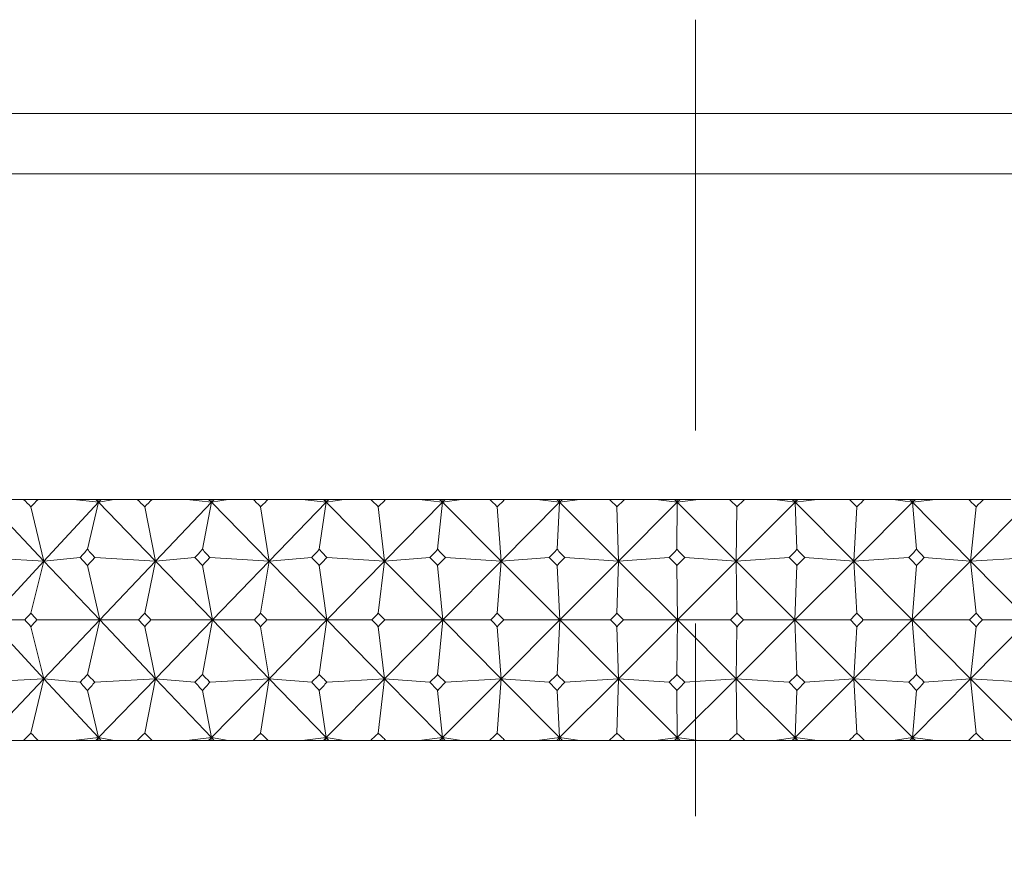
# Model space of a CAD drawing. Header units: inches. Extents: x 1.5 to 14.4, y 0.3 to 10.5.
# Tile 26 of 43: x 8.206 to 8.716, y 6.82 to 7.251. Entities that reach past the tile are written whole.
import ezdxf

# ---------------------------------------------------------------- set-up
doc = ezdxf.new("R2010")
doc.units = ezdxf.units.IN
doc.header["$MEASUREMENT"] = 0
doc.linetypes.add('CENTERX2', pattern=[0.8, 0.5, -0.1, 0.1, -0.1])
doc.layers.add('FORMAT', color=7, linetype='Continuous')

msp = doc.modelspace()

# ---------------------------------------------------------------- linework, layer by layer
at = {"color": 7, "linetype": 'Continuous', "lineweight": 15}
for p, q in [((8.08748, 7.20188), (9.02497, 7.20188)), ((9.05623, 7.17063), (8.05623, 7.17063)), ((8.18973, 7.0004), (8.21869, 6.96986)), ((8.20815, 7.00188), (8.19703, 7.00188)), ((8.20815, 7.00188), (8.21565, 7.00188)), ((8.23401, 7.00188), (8.21565, 7.00188)), ((8.24698, 7.0004), (8.21869, 6.96986)), ((8.23401, 7.00188), (8.24698, 7.0004)), ((8.24555, 7.00188), (8.23401, 7.00188)), ((8.24698, 7.0004), (8.24122, 6.97602)), ((8.24555, 7.00188), (8.24698, 7.0004)), ((8.24666, 7.00188), (8.24555, 7.00188)), ((8.24698, 7.0004), (8.24666, 7.00188)), ((8.24834, 7.00188), (8.24666, 7.00188)), ((8.25497, 7.00188), (8.24698, 7.0004)), ((8.24834, 7.00188), (8.24698, 7.0004)), ((8.24698, 7.0004), (8.27649, 6.96986)), ((8.25497, 7.00188), (8.24834, 7.00188)), ((8.26703, 7.00188), (8.25497, 7.00188)), ((8.26703, 7.00188), (8.27469, 7.00188)), ((8.29274, 7.00188), (8.27469, 7.00188)), ((8.30544, 7.0004), (8.27649, 6.96986)), ((8.29274, 7.00188), (8.30544, 7.0004)), ((8.304, 7.00188), (8.29274, 7.00188)), ((8.30544, 7.0004), (8.30078, 6.97602)), ((8.304, 7.00188), (8.30544, 7.0004)), ((8.30519, 7.00188), (8.304, 7.00188)), ((8.30544, 7.0004), (8.30519, 7.00188)), ((8.30684, 7.00188), (8.30519, 7.00188)), ((8.31411, 7.00188), (8.30544, 7.0004)), ((8.30684, 7.00188), (8.30544, 7.0004)), ((8.30544, 7.0004), (8.33539, 6.96986)), ((8.31411, 7.00188), (8.30684, 7.00188)), ((8.32705, 7.00188), (8.31411, 7.00188)), ((8.32705, 7.00188), (8.33485, 7.00188)), ((8.35252, 7.00188), (8.33485, 7.00188)), ((8.3649, 7.0004), (8.33539, 6.96986)), ((8.35252, 7.00188), (8.3649, 7.0004)), ((8.36344, 7.00188), (8.35252, 7.00188)), ((8.3649, 7.0004), (8.36134, 6.97602)), ((8.36344, 7.00188), (8.3649, 7.0004)), ((8.3647, 7.00188), (8.36344, 7.00188)), ((8.3649, 7.0004), (8.3647, 7.00188)), ((8.36632, 7.00188), (8.3647, 7.00188)), ((8.3742, 7.00188), (8.3649, 7.0004)), ((8.36632, 7.00188), (8.3649, 7.0004)), ((8.3649, 7.0004), (8.39516, 6.96986)), ((8.3742, 7.00188), (8.36632, 7.00188)), ((8.38798, 7.00188), (8.3742, 7.00188)), ((8.38798, 7.00188), (8.39587, 7.00188)), ((8.42511, 7.0004), (8.39516, 6.96986)), ((8.4131, 7.00188), (8.39587, 7.00188)), ((8.4131, 7.00188), (8.42511, 7.0004)), ((8.42364, 7.00188), (8.4131, 7.00188)), ((8.42511, 7.0004), (8.42267, 6.97602)), ((8.42364, 7.00188), (8.42511, 7.0004)), ((8.42498, 7.00188), (8.42364, 7.00188)), ((8.42511, 7.0004), (8.42498, 7.00188)), ((8.42655, 7.00188), (8.42498, 7.00188)), ((8.43501, 7.00188), (8.42511, 7.0004)), ((8.42655, 7.00188), (8.42511, 7.0004)), ((8.42511, 7.0004), (8.45557, 6.96986)), ((8.43501, 7.00188), (8.42655, 7.00188)), ((8.44957, 7.00188), (8.43501, 7.00188)), ((8.44957, 7.00188), (8.45753, 7.00188)), ((8.48584, 7.0004), (8.45557, 6.96986)), ((8.47424, 7.00188), (8.45753, 7.00188)), ((8.47424, 7.00188), (8.48584, 7.0004)), ((8.48437, 7.00188), (8.47424, 7.00188)), ((8.48437, 7.00188), (8.48584, 7.0004)), ((8.48577, 7.00188), (8.48437, 7.00188)), ((8.48584, 7.0004), (8.48453, 6.97602)), ((8.48584, 7.0004), (8.48577, 7.00188)), ((8.4873, 7.00188), (8.48577, 7.00188)), ((8.4963, 7.00188), (8.48584, 7.0004)), ((8.4873, 7.00188), (8.48584, 7.0004)), ((8.48584, 7.0004), (8.51638, 6.96986)), ((8.4963, 7.00188), (8.4873, 7.00188)), ((8.51158, 7.00188), (8.4963, 7.00188)), ((8.51158, 7.00188), (8.51958, 7.00188)), ((8.54684, 7.0004), (8.51638, 6.96986)), ((8.53571, 7.00188), (8.51958, 7.00188)), ((8.53571, 7.00188), (8.54684, 7.0004)), ((8.54537, 7.00188), (8.53571, 7.00188)), ((8.54537, 7.00188), (8.54684, 7.0004)), ((8.54683, 7.00188), (8.54537, 7.00188)), ((8.54684, 7.0004), (8.54667, 6.97602)), ((8.54684, 7.0004), (8.54683, 7.00188)), ((8.54831, 7.00188), (8.54683, 7.00188)), ((8.55782, 7.00188), (8.54684, 7.0004)), ((8.54831, 7.00188), (8.54684, 7.0004)), ((8.54684, 7.0004), (8.57734, 6.96986)), ((8.55782, 7.00188), (8.54831, 7.00188)), ((8.57377, 7.00188), (8.55782, 7.00188)), ((8.57377, 7.00188), (8.58177, 7.00188)), ((8.60789, 7.0004), (8.57734, 6.96986)), ((8.59726, 7.00188), (8.58177, 7.00188)), ((8.59726, 7.00188), (8.60789, 7.0004)), ((8.60642, 7.00188), (8.59726, 7.00188)), ((8.60642, 7.00188), (8.60789, 7.0004)), ((8.60794, 7.00188), (8.60642, 7.00188)), ((8.61934, 7.00188), (8.60789, 7.0004)), ((8.60936, 7.00188), (8.60789, 7.0004)), ((8.60789, 7.0004), (8.60794, 7.00188)), ((8.60789, 7.0004), (8.60885, 6.97602)), ((8.60789, 7.0004), (8.63823, 6.96986)), ((8.60936, 7.00188), (8.60794, 7.00188)), ((8.61934, 7.00188), (8.60936, 7.00188)), ((8.63589, 7.00188), (8.61934, 7.00188)), ((8.63589, 7.00188), (8.64386, 7.00188)), ((8.66873, 7.0004), (8.63823, 6.96986)), ((8.65865, 7.00188), (8.64386, 7.00188)), ((8.65865, 7.00188), (8.66873, 7.0004)), ((8.66728, 7.00188), (8.65865, 7.00188)), ((8.66728, 7.00188), (8.66873, 7.0004)), ((8.66884, 7.00188), (8.66728, 7.00188)), ((8.68061, 7.00188), (8.66873, 7.0004)), ((8.6702, 7.00188), (8.66873, 7.0004)), ((8.66873, 7.0004), (8.66884, 7.00188)), ((8.66873, 7.0004), (8.67082, 6.97602)), ((8.66873, 7.0004), (8.69878, 6.96986)), ((8.6702, 7.00188), (8.66884, 7.00188)), ((8.68061, 7.00188), (8.6702, 7.00188)), ((8.69769, 7.00188), (8.68061, 7.00188)), ((8.69769, 7.00188), (8.70561, 7.00188)), ((8.72912, 7.0004), (8.69878, 6.96986)), ((8.71963, 7.00188), (8.70561, 7.00188)), ((8.21869, 6.96986), (8.2119, 6.99807)), ((8.27649, 6.96986), (8.27086, 6.99807)), ((8.33539, 6.96986), (8.33095, 6.99807)), ((8.39516, 6.96986), (8.39192, 6.99807)), ((8.45557, 6.96986), (8.45355, 6.99807)), ((8.51638, 6.96986), (8.51558, 6.99807)), ((8.57734, 6.96986), (8.57777, 6.99807)), ((8.63823, 6.96986), (8.63987, 6.99807)), ((8.69878, 6.96986), (8.70165, 6.99807)), ((8.18664, 6.97166), (8.21869, 6.96986)), ((8.21869, 6.96986), (8.19046, 6.93938)), ((8.21869, 6.96986), (8.2119, 6.94288)), ((8.23742, 6.97166), (8.21869, 6.96986)), ((8.21869, 6.96986), (8.24759, 6.93938)), ((8.24503, 6.97166), (8.27649, 6.96986)), ((8.27649, 6.96986), (8.24759, 6.93938)), ((8.27649, 6.96986), (8.27086, 6.94288)), ((8.2969, 6.97166), (8.27649, 6.96986)), ((8.27649, 6.96986), (8.30594, 6.93938)), ((8.30466, 6.97166), (8.33539, 6.96986)), ((8.33539, 6.96986), (8.30594, 6.93938)), ((8.33539, 6.96986), (8.33095, 6.94288)), ((8.3574, 6.97166), (8.33539, 6.96986)), ((8.33539, 6.96986), (8.36528, 6.93938)), ((8.36528, 6.97166), (8.39516, 6.96986)), ((8.39516, 6.96986), (8.36528, 6.93938)), ((8.39516, 6.96986), (8.39192, 6.94288)), ((8.41869, 6.97166), (8.39516, 6.96986)), ((8.39516, 6.96986), (8.42537, 6.93938)), ((8.45557, 6.96986), (8.42537, 6.93938)), ((8.42665, 6.97166), (8.45557, 6.96986)), ((8.45557, 6.96986), (8.45355, 6.94288)), ((8.48052, 6.97166), (8.45557, 6.96986)), ((8.45557, 6.96986), (8.48598, 6.93938)), ((8.51638, 6.96986), (8.48598, 6.93938)), ((8.48853, 6.97166), (8.51638, 6.96986)), ((8.51638, 6.96986), (8.51558, 6.94288)), ((8.54265, 6.97166), (8.51638, 6.96986)), ((8.51638, 6.96986), (8.54686, 6.93938)), ((8.57734, 6.96986), (8.54686, 6.93938)), ((8.55068, 6.97166), (8.57734, 6.96986)), ((8.60484, 6.97166), (8.57734, 6.96986)), ((8.57734, 6.96986), (8.57777, 6.94288)), ((8.57734, 6.96986), (8.60778, 6.93938)), ((8.63823, 6.96986), (8.60778, 6.93938)), ((8.61286, 6.97166), (8.63823, 6.96986)), ((8.66683, 6.97166), (8.63823, 6.96986)), ((8.63823, 6.96986), (8.63987, 6.94288)), ((8.63823, 6.96986), (8.6685, 6.93938)), ((8.69878, 6.96986), (8.6685, 6.93938)), ((8.67481, 6.97166), (8.69878, 6.96986)), ((8.72838, 6.97166), (8.69878, 6.96986)), ((8.69878, 6.96986), (8.70165, 6.94288)), ((8.69878, 6.96986), (8.72878, 6.93938)), ((8.24759, 6.93938), (8.24122, 6.96766)), ((8.30594, 6.93938), (8.30078, 6.96766)), ((8.36528, 6.93938), (8.36134, 6.96766)), ((8.42537, 6.93938), (8.42267, 6.96766)), ((8.48598, 6.93938), (8.48453, 6.96766)), ((8.54686, 6.93938), (8.54667, 6.96766)), ((8.60778, 6.93938), (8.60885, 6.96766)), ((8.6685, 6.93938), (8.67082, 6.96766)), ((8.19046, 6.93938), (8.20875, 6.93938)), ((8.21869, 6.90889), (8.19046, 6.93938)), ((8.24759, 6.93938), (8.21505, 6.93938)), ((8.21869, 6.90889), (8.24759, 6.93938)), ((8.24759, 6.93938), (8.24122, 6.91109)), ((8.27649, 6.90889), (8.24759, 6.93938)), ((8.24759, 6.93938), (8.26764, 6.93938)), ((8.30594, 6.93938), (8.27408, 6.93938)), ((8.27649, 6.90889), (8.30594, 6.93938)), ((8.30594, 6.93938), (8.30078, 6.91109)), ((8.33539, 6.90889), (8.30594, 6.93938)), ((8.30594, 6.93938), (8.32767, 6.93938)), ((8.36528, 6.93938), (8.33422, 6.93938)), ((8.33539, 6.90889), (8.36528, 6.93938)), ((8.36528, 6.93938), (8.36134, 6.91109)), ((8.39516, 6.90889), (8.36528, 6.93938)), ((8.36528, 6.93938), (8.38861, 6.93938)), ((8.39516, 6.90889), (8.42537, 6.93938)), ((8.42537, 6.93938), (8.39524, 6.93938)), ((8.42537, 6.93938), (8.42267, 6.91109)), ((8.45557, 6.90889), (8.42537, 6.93938)), ((8.42537, 6.93938), (8.4502, 6.93938)), ((8.45557, 6.90889), (8.48598, 6.93938)), ((8.48598, 6.93938), (8.45689, 6.93938)), ((8.48598, 6.93938), (8.48453, 6.91109)), ((8.48598, 6.93938), (8.51222, 6.93938)), ((8.51638, 6.90889), (8.48598, 6.93938)), ((8.51638, 6.90889), (8.54686, 6.93938)), ((8.54686, 6.93938), (8.51894, 6.93938)), ((8.54686, 6.93938), (8.54667, 6.91109)), ((8.57734, 6.90889), (8.54686, 6.93938)), ((8.54686, 6.93938), (8.57441, 6.93938)), ((8.57734, 6.90889), (8.60778, 6.93938)), ((8.60778, 6.93938), (8.58113, 6.93938)), ((8.60778, 6.93938), (8.60885, 6.91109)), ((8.63823, 6.90889), (8.60778, 6.93938)), ((8.60778, 6.93938), (8.63652, 6.93938)), ((8.63823, 6.90889), (8.6685, 6.93938)), ((8.6685, 6.93938), (8.64323, 6.93938)), ((8.6685, 6.93938), (8.67082, 6.91109)), ((8.69878, 6.90889), (8.6685, 6.93938)), ((8.6685, 6.93938), (8.69832, 6.93938)), ((8.69878, 6.90889), (8.72878, 6.93938)), ((8.72878, 6.93938), (8.70498, 6.93938)), ((8.2119, 6.93587), (8.21869, 6.90889)), ((8.27086, 6.93587), (8.27649, 6.90889)), ((8.33095, 6.93587), (8.33539, 6.90889)), ((8.39192, 6.93587), (8.39516, 6.90889)), ((8.45355, 6.93587), (8.45557, 6.90889)), ((8.51558, 6.93587), (8.51638, 6.90889)), ((8.57777, 6.93587), (8.57734, 6.90889)), ((8.63987, 6.93587), (8.63823, 6.90889)), ((8.70165, 6.93587), (8.69878, 6.90889)), ((8.21869, 6.90889), (8.18664, 6.90709)), ((8.18973, 6.87835), (8.21869, 6.90889)), ((8.2119, 6.88068), (8.21869, 6.90889)), ((8.24698, 6.87835), (8.21869, 6.90889)), ((8.21869, 6.90889), (8.23742, 6.90709)), ((8.27649, 6.90889), (8.24503, 6.90709)), ((8.24698, 6.87835), (8.27649, 6.90889)), ((8.27086, 6.88068), (8.27649, 6.90889)), ((8.30544, 6.87835), (8.27649, 6.90889)), ((8.27649, 6.90889), (8.2969, 6.90709)), ((8.33539, 6.90889), (8.30466, 6.90709)), ((8.30544, 6.87835), (8.33539, 6.90889)), ((8.33095, 6.88068), (8.33539, 6.90889)), ((8.33539, 6.90889), (8.3574, 6.90709)), ((8.3649, 6.87835), (8.33539, 6.90889)), ((8.3649, 6.87835), (8.39516, 6.90889)), ((8.39516, 6.90889), (8.36528, 6.90709)), ((8.39192, 6.88068), (8.39516, 6.90889)), ((8.42511, 6.87835), (8.39516, 6.90889)), ((8.39516, 6.90889), (8.41869, 6.90709)), ((8.42511, 6.87835), (8.45557, 6.90889)), ((8.45557, 6.90889), (8.42665, 6.90709)), ((8.45355, 6.88068), (8.45557, 6.90889)), ((8.48584, 6.87835), (8.45557, 6.90889)), ((8.45557, 6.90889), (8.48052, 6.90709)), ((8.48584, 6.87835), (8.51638, 6.90889)), ((8.51638, 6.90889), (8.48853, 6.90709)), ((8.51558, 6.88068), (8.51638, 6.90889)), ((8.54684, 6.87835), (8.51638, 6.90889)), ((8.51638, 6.90889), (8.54265, 6.90709)), ((8.54684, 6.87835), (8.57734, 6.90889)), ((8.57734, 6.90889), (8.55068, 6.90709)), ((8.57777, 6.88068), (8.57734, 6.90889)), ((8.60789, 6.87835), (8.57734, 6.90889)), ((8.57734, 6.90889), (8.60484, 6.90709)), ((8.60789, 6.87835), (8.63823, 6.90889)), ((8.63823, 6.90889), (8.61286, 6.90709)), ((8.63987, 6.88068), (8.63823, 6.90889)), ((8.66873, 6.87835), (8.63823, 6.90889)), ((8.63823, 6.90889), (8.66683, 6.90709)), ((8.66873, 6.87835), (8.69878, 6.90889)), ((8.69878, 6.90889), (8.67481, 6.90709)), ((8.70165, 6.88068), (8.69878, 6.90889)), ((8.72912, 6.87835), (8.69878, 6.90889)), ((8.69878, 6.90889), (8.72838, 6.90709)), ((8.24122, 6.90273), (8.24698, 6.87835)), ((8.30078, 6.90273), (8.30544, 6.87835)), ((8.36134, 6.90273), (8.3649, 6.87835)), ((8.42267, 6.90273), (8.42511, 6.87835)), ((8.48453, 6.90273), (8.48584, 6.87835)), ((8.54667, 6.90273), (8.54684, 6.87835)), ((8.60885, 6.90273), (8.60789, 6.87835)), ((8.67082, 6.90273), (8.66873, 6.87835)), ((8.24698, 6.87835), (8.23401, 6.87688)), ((8.24555, 6.87688), (8.24698, 6.87835)), ((8.24666, 6.87688), (8.24698, 6.87835)), ((8.24698, 6.87835), (8.25497, 6.87688)), ((8.24834, 6.87688), (8.24698, 6.87835)), ((8.30544, 6.87835), (8.29274, 6.87688)), ((8.304, 6.87688), (8.30544, 6.87835)), ((8.30519, 6.87688), (8.30544, 6.87835)), ((8.30544, 6.87835), (8.31411, 6.87688)), ((8.30684, 6.87688), (8.30544, 6.87835)), ((8.3649, 6.87835), (8.35252, 6.87688)), ((8.36344, 6.87688), (8.3649, 6.87835)), ((8.3647, 6.87688), (8.3649, 6.87835)), ((8.3649, 6.87835), (8.3742, 6.87688)), ((8.36632, 6.87688), (8.3649, 6.87835)), ((8.42511, 6.87835), (8.4131, 6.87688)), ((8.42364, 6.87688), (8.42511, 6.87835)), ((8.42498, 6.87688), (8.42511, 6.87835)), ((8.42511, 6.87835), (8.43501, 6.87688)), ((8.42655, 6.87688), (8.42511, 6.87835)), ((8.48584, 6.87835), (8.47424, 6.87688)), ((8.48437, 6.87688), (8.48584, 6.87835)), ((8.48577, 6.87688), (8.48584, 6.87835)), ((8.48584, 6.87835), (8.4963, 6.87688)), ((8.4873, 6.87688), (8.48584, 6.87835)), ((8.54684, 6.87835), (8.53571, 6.87688)), ((8.54537, 6.87688), (8.54684, 6.87835)), ((8.54683, 6.87688), (8.54684, 6.87835)), ((8.54684, 6.87835), (8.55782, 6.87688)), ((8.54831, 6.87688), (8.54684, 6.87835)), ((8.60789, 6.87835), (8.59726, 6.87688)), ((8.60642, 6.87688), (8.60789, 6.87835)), ((8.60789, 6.87835), (8.61934, 6.87688)), ((8.60936, 6.87688), (8.60789, 6.87835)), ((8.60794, 6.87688), (8.60789, 6.87835)), ((8.66873, 6.87835), (8.65865, 6.87688)), ((8.66728, 6.87688), (8.66873, 6.87835)), ((8.66873, 6.87835), (8.68061, 6.87688)), ((8.6702, 6.87688), (8.66873, 6.87835)), ((8.66884, 6.87688), (8.66873, 6.87835)), ((8.20815, 6.87688), (8.19703, 6.87688)), ((8.20815, 6.87688), (8.21565, 6.87688)), ((8.23401, 6.87688), (8.21565, 6.87688)), ((8.24555, 6.87688), (8.23401, 6.87688)), ((8.24666, 6.87688), (8.24555, 6.87688)), ((8.24834, 6.87688), (8.24666, 6.87688)), ((8.25497, 6.87688), (8.24834, 6.87688)), ((8.26703, 6.87688), (8.25497, 6.87688)), ((8.26703, 6.87688), (8.27469, 6.87688)), ((8.29274, 6.87688), (8.27469, 6.87688)), ((8.304, 6.87688), (8.29274, 6.87688)), ((8.30519, 6.87688), (8.304, 6.87688)), ((8.30684, 6.87688), (8.30519, 6.87688)), ((8.31411, 6.87688), (8.30684, 6.87688)), ((8.32705, 6.87688), (8.31411, 6.87688)), ((8.32705, 6.87688), (8.33485, 6.87688)), ((8.35252, 6.87688), (8.33485, 6.87688)), ((8.36344, 6.87688), (8.35252, 6.87688)), ((8.3647, 6.87688), (8.36344, 6.87688)), ((8.36632, 6.87688), (8.3647, 6.87688)), ((8.3742, 6.87688), (8.36632, 6.87688)), ((8.38798, 6.87688), (8.3742, 6.87688)), ((8.38798, 6.87688), (8.39587, 6.87688)), ((8.4131, 6.87688), (8.39587, 6.87688)), ((8.42364, 6.87688), (8.4131, 6.87688)), ((8.42498, 6.87688), (8.42364, 6.87688)), ((8.42655, 6.87688), (8.42498, 6.87688)), ((8.43501, 6.87688), (8.42655, 6.87688)), ((8.44957, 6.87688), (8.43501, 6.87688)), ((8.44957, 6.87688), (8.45753, 6.87688)), ((8.47424, 6.87688), (8.45753, 6.87688)), ((8.48437, 6.87688), (8.47424, 6.87688)), ((8.48577, 6.87688), (8.48437, 6.87688)), ((8.4873, 6.87688), (8.48577, 6.87688)), ((8.4963, 6.87688), (8.4873, 6.87688)), ((8.51158, 6.87688), (8.4963, 6.87688)), ((8.51158, 6.87688), (8.51958, 6.87688)), ((8.53571, 6.87688), (8.51958, 6.87688)), ((8.54537, 6.87688), (8.53571, 6.87688)), ((8.54683, 6.87688), (8.54537, 6.87688)), ((8.54831, 6.87688), (8.54683, 6.87688)), ((8.55782, 6.87688), (8.54831, 6.87688)), ((8.57377, 6.87688), (8.55782, 6.87688)), ((8.57377, 6.87688), (8.58177, 6.87688)), ((8.59726, 6.87688), (8.58177, 6.87688)), ((8.60642, 6.87688), (8.59726, 6.87688)), ((8.60794, 6.87688), (8.60642, 6.87688)), ((8.60936, 6.87688), (8.60794, 6.87688)), ((8.61934, 6.87688), (8.60936, 6.87688)), ((8.63589, 6.87688), (8.61934, 6.87688)), ((8.63589, 6.87688), (8.64386, 6.87688)), ((8.65865, 6.87688), (8.64386, 6.87688)), ((8.66728, 6.87688), (8.65865, 6.87688)), ((8.66884, 6.87688), (8.66728, 6.87688)), ((8.6702, 6.87688), (8.66884, 6.87688)), ((8.68061, 6.87688), (8.6702, 6.87688)), ((8.69769, 6.87688), (8.68061, 6.87688)), ((8.69769, 6.87688), (8.70561, 6.87688)), ((8.71963, 6.87688), (8.70561, 6.87688))]:
    msp.add_line(p, q, dxfattribs=at)
for centre, major_axis, ratio, start_param, end_param in [((8.55623, 5.56759), (-0.87302, 1.69785), 0.27496, 5.55867, 5.562712), ((8.55623, 5.56759), (0.32304, 1.70554), 0.548689, 0.683575, 0.687617), ((8.55623, 5.56759), (-0.84687, 1.6955), 0.302414, 5.549204, 5.553246), ((8.55623, 5.56759), (0.40026, 1.70145), 0.532182, 0.704567, 0.708609), ((8.55623, 5.56759), (-0.81747, 1.69341), 0.329765, 5.541256, 5.545298), ((8.55623, 5.56759), (0.47104, 1.69762), 0.512928, 0.721395, 0.725437), ((8.55623, 5.56759), (-0.78454, 1.69171), 0.356929, 5.535081, 5.539123), ((8.55623, 5.56759), (0.53539, 1.69442), 0.491459, 0.73408, 0.738122), ((8.55623, 5.56759), (-0.74775, 1.69054), 0.383794, 5.530967, 5.535009), ((8.55623, 5.56759), (0.59358, 1.69205), 0.468254, 0.742835, 0.746877), ((8.55623, 5.56759), (-0.70674, 1.69005), 0.410208, 5.529236, 5.533278), ((8.55623, 5.56759), (0.64604, 1.6906), 0.443723, 0.747986, 0.752028), ((8.55623, 5.56759), (-0.66107, 1.69034), 0.435974, 5.530241, 5.534283), ((8.55623, 5.56759), (0.69322, 1.69005), 0.418204, 0.749907, 0.753949), ((8.55623, 5.56759), (-0.61029, 1.69151), 0.460842, 5.534359, 5.538401), ((8.55623, 5.56759), (0.73562, 1.69031), 0.391965, 0.748978, 0.753019), ((8.55623, 5.56759), (-0.55391, 1.6936), 0.484494, 5.541969, 5.546011), ((8.55623, 5.56759), (0.77366, 1.69129), 0.365221, 0.74556, 0.749601), ((8.55623, 8.31116), (0.89613, 1.70033), 0.247463, 3.945538, 3.949594), ((8.55623, 8.31116), (-0.47104, 1.69762), 0.512928, 2.321908, 2.325964), ((8.55623, 8.31116), (0.87302, 1.69785), 0.27496, 3.9563, 3.960356), ((8.55623, 8.31116), (-0.53539, 1.69442), 0.491459, 2.309223, 2.313279), ((8.55623, 8.31116), (0.84687, 1.6955), 0.302414, 3.965766, 3.969822), ((8.55623, 8.31116), (-0.59358, 1.69205), 0.468254, 2.300468, 2.304524), ((8.55623, 8.31116), (0.81747, 1.69341), 0.329765, 3.973714, 3.97777), ((8.55623, 8.31116), (-0.64604, 1.6906), 0.443723, 2.295317, 2.299373), ((8.55623, 8.31116), (0.78454, 1.69171), 0.356929, 3.979888, 3.983944), ((8.55623, 8.31116), (-0.69322, 1.69005), 0.418204, 2.293396, 2.297452), ((8.55623, 8.31116), (0.74775, 1.69054), 0.383794, 3.984003, 3.988058), ((8.55623, 8.31116), (-0.73562, 1.69031), 0.391965, 2.294325, 2.298381), ((8.55623, 8.31116), (0.70674, 1.69005), 0.410208, 3.985734, 3.98979), ((8.55623, 8.31116), (-0.77366, 1.69129), 0.365221, 2.297743, 2.301799), ((8.55623, 8.31116), (0.66107, 1.69034), 0.435974, 3.984729, 3.988785), ((8.55623, 8.31116), (-0.80774, 1.69284), 0.338136, 2.303317, 2.307373), ((8.55623, 5.56759), (-0.87302, 1.69785), 0.27496, 5.527254, 5.53131), ((8.55623, 5.56759), (0.40026, 1.70145), 0.532182, 0.735969, 0.740025), ((8.55623, 5.56759), (-0.84687, 1.6955), 0.302414, 5.517788, 5.521844), ((8.55623, 5.56759), (0.47104, 1.69762), 0.512928, 0.752797, 0.756853), ((8.55623, 5.56759), (-0.81747, 1.69341), 0.329765, 5.50984, 5.513896), ((8.55623, 5.56759), (0.53539, 1.69442), 0.491459, 0.765482, 0.769538), ((8.55623, 5.56759), (-0.78454, 1.69171), 0.356929, 5.503666, 5.507721), ((8.55623, 5.56759), (0.59358, 1.69205), 0.468254, 0.774237, 0.778293), ((8.55623, 5.56759), (-0.74775, 1.69054), 0.383794, 5.499551, 5.503607), ((8.55623, 5.56759), (0.64604, 1.6906), 0.443723, 0.779388, 0.783444), ((8.55623, 5.56759), (-0.70674, 1.69005), 0.410208, 5.49782, 5.501876), ((8.55623, 5.56759), (0.69322, 1.69005), 0.418204, 0.781309, 0.785365), ((8.55623, 5.56759), (-0.66107, 1.69034), 0.435974, 5.498825, 5.502881), ((8.55623, 5.56759), (0.73562, 1.69031), 0.391965, 0.780379, 0.784435), ((8.55623, 5.56759), (-0.61029, 1.69151), 0.460842, 5.502943, 5.506999), ((8.55623, 5.56759), (0.77366, 1.69129), 0.365221, 0.776962, 0.781017), ((8.55623, 8.31116), (0.89613, 1.70033), 0.247463, 3.914781, 3.918178), ((8.55623, 5.56759), (-0.89613, 1.70033), 0.247463, 5.5066, 5.509997), ((8.55623, 8.31116), (-0.40026, 1.70145), 0.532182, 2.370152, 2.373549), ((8.55623, 5.56759), (0.40026, 1.70145), 0.532182, 0.768043, 0.771441), ((8.55623, 8.31116), (0.87302, 1.69785), 0.27496, 3.925542, 3.92894), ((8.55623, 5.56759), (-0.87302, 1.69785), 0.27496, 5.495838, 5.499236), ((8.55623, 8.31116), (-0.47104, 1.69762), 0.512928, 2.353324, 2.356721), ((8.55623, 5.56759), (0.47104, 1.69762), 0.512928, 0.784872, 0.788269), ((8.55623, 8.31116), (0.84687, 1.6955), 0.302414, 3.935009, 3.938406), ((8.55623, 5.56759), (-0.84687, 1.6955), 0.302414, 5.486372, 5.489769), ((8.55623, 8.31116), (-0.53539, 1.69442), 0.491459, 2.340639, 2.344037), ((8.55623, 5.56759), (0.53539, 1.69442), 0.491459, 0.797556, 0.800953), ((8.55623, 8.31116), (0.81747, 1.69341), 0.329765, 3.942956, 3.946354), ((8.55623, 5.56759), (-0.81747, 1.69341), 0.329765, 5.478424, 5.481822), ((8.55623, 8.31116), (-0.59358, 1.69205), 0.468254, 2.331884, 2.335281), ((8.55623, 5.56759), (0.59358, 1.69205), 0.468254, 0.806311, 0.809709), ((8.55623, 8.31116), (0.78454, 1.69171), 0.356929, 3.949131, 3.952528), ((8.55623, 5.56759), (-0.78454, 1.69171), 0.356929, 5.47225, 5.475647), ((8.55623, 8.31116), (-0.64604, 1.6906), 0.443723, 2.326733, 2.33013), ((8.55623, 5.56759), (0.64604, 1.6906), 0.443723, 0.811463, 0.81486), ((8.55623, 8.31116), (0.74775, 1.69054), 0.383794, 3.953245, 3.956643), ((8.55623, 5.56759), (-0.74775, 1.69054), 0.383794, 5.468135, 5.471533), ((8.55623, 8.31116), (-0.69322, 1.69005), 0.418204, 2.324812, 2.328209), ((8.55623, 5.56759), (0.69322, 1.69005), 0.418204, 0.813384, 0.816781), ((8.55623, 8.31116), (0.70674, 1.69005), 0.410208, 3.954977, 3.958374), ((8.55623, 5.56759), (-0.70674, 1.69005), 0.410208, 5.466404, 5.469801), ((8.55623, 8.31116), (-0.73562, 1.69031), 0.391965, 2.325741, 2.329139), ((8.55623, 5.56759), (0.73562, 1.69031), 0.391965, 0.812454, 0.815851), ((8.55623, 8.31116), (0.66107, 1.69034), 0.435974, 3.953972, 3.957369), ((8.55623, 5.56759), (-0.66107, 1.69034), 0.435974, 5.467409, 5.470806), ((8.55623, 8.31116), (-0.77366, 1.69129), 0.365221, 2.329159, 2.332557), ((8.55623, 5.56759), (0.77366, 1.69129), 0.365221, 0.809036, 0.812433), ((8.55623, 8.31116), (0.61029, 1.69151), 0.460842, 3.949853, 3.953251), ((8.55623, 5.56759), (-0.61029, 1.69151), 0.460842, 5.471527, 5.474925), ((8.55623, 8.31116), (-0.80774, 1.69284), 0.338136, 2.334733, 2.338131), ((8.55623, 5.56759), (0.80774, 1.69284), 0.338136, 0.803462, 0.806859), ((8.55623, 8.31116), (0.87302, 1.69785), 0.27496, 3.893468, 3.897524), ((8.55623, 8.31116), (-0.40026, 1.70145), 0.532182, 2.401568, 2.405624), ((8.55623, 8.31116), (0.84687, 1.6955), 0.302414, 3.902934, 3.90699), ((8.55623, 8.31116), (-0.47104, 1.69762), 0.512928, 2.38474, 2.388795), ((8.55623, 8.31116), (0.81747, 1.69341), 0.329765, 3.910882, 3.914938), ((8.55623, 8.31116), (-0.53539, 1.69442), 0.491459, 2.372055, 2.376111), ((8.55623, 8.31116), (0.78454, 1.69171), 0.356929, 3.917057, 3.921112), ((8.55623, 8.31116), (-0.59358, 1.69205), 0.468254, 2.3633, 2.367356), ((8.55623, 8.31116), (0.74775, 1.69054), 0.383794, 3.921171, 3.925227), ((8.55623, 8.31116), (-0.64604, 1.6906), 0.443723, 2.358149, 2.362204), ((8.55623, 8.31116), (0.70674, 1.69005), 0.410208, 3.922902, 3.926958), ((8.55623, 8.31116), (-0.69322, 1.69005), 0.418204, 2.356228, 2.360284), ((8.55623, 8.31116), (0.66107, 1.69034), 0.435974, 3.921897, 3.925953), ((8.55623, 8.31116), (-0.73562, 1.69031), 0.391965, 2.357157, 2.361213), ((8.55623, 8.31116), (0.61029, 1.69151), 0.460842, 3.917779, 3.921835), ((8.55623, 8.31116), (-0.77366, 1.69129), 0.365221, 2.360575, 2.364631), ((8.55623, 5.56759), (-0.89613, 1.70033), 0.247463, 5.475184, 5.47924), ((8.55623, 5.56759), (0.47104, 1.69762), 0.512928, 0.815629, 0.819685), ((8.55623, 5.56759), (-0.87302, 1.69785), 0.27496, 5.464422, 5.468478), ((8.55623, 5.56759), (0.53539, 1.69442), 0.491459, 0.828313, 0.832369), ((8.55623, 5.56759), (-0.84687, 1.6955), 0.302414, 5.454956, 5.459012), ((8.55623, 5.56759), (0.59358, 1.69205), 0.468254, 0.837069, 0.841125), ((8.55623, 5.56759), (-0.81747, 1.69341), 0.329765, 5.447008, 5.451064), ((8.55623, 5.56759), (0.64604, 1.6906), 0.443723, 0.84222, 0.846276), ((8.55623, 5.56759), (-0.78454, 1.69171), 0.356929, 5.440834, 5.44489), ((8.55623, 5.56759), (0.69322, 1.69005), 0.418204, 0.844141, 0.848197), ((8.55623, 5.56759), (-0.74775, 1.69054), 0.383794, 5.436719, 5.440775), ((8.55623, 5.56759), (0.73562, 1.69031), 0.391965, 0.843211, 0.847267), ((8.55623, 5.56759), (-0.70674, 1.69005), 0.410208, 5.434988, 5.439044), ((8.55623, 5.56759), (0.77366, 1.69129), 0.365221, 0.839793, 0.843849), ((8.55623, 5.56759), (-0.66107, 1.69034), 0.435974, 5.435993, 5.440049), ((8.55623, 5.56759), (0.80774, 1.69284), 0.338136, 0.834219, 0.838275), ((8.55623, 8.31116), (0.87302, 1.69785), 0.27496, 3.862066, 3.866108), ((8.55623, 8.31116), (-0.32304, 1.70554), 0.548689, 2.453976, 2.458018), ((8.55623, 8.31116), (0.84687, 1.6955), 0.302414, 3.871532, 3.875574), ((8.55623, 8.31116), (-0.40026, 1.70145), 0.532182, 2.432984, 2.437026), ((8.55623, 8.31116), (0.81747, 1.69341), 0.329765, 3.87948, 3.883522), ((8.55623, 8.31116), (-0.47104, 1.69762), 0.512928, 2.416156, 2.420197), ((8.55623, 8.31116), (0.78454, 1.69171), 0.356929, 3.885655, 3.889697), ((8.55623, 8.31116), (-0.53539, 1.69442), 0.491459, 2.403471, 2.407513), ((8.55623, 8.31116), (0.74775, 1.69054), 0.383794, 3.889769, 3.893811), ((8.55623, 8.31116), (-0.59358, 1.69205), 0.468254, 2.394716, 2.398758), ((8.55623, 8.31116), (0.70674, 1.69005), 0.410208, 3.8915, 3.895542), ((8.55623, 8.31116), (-0.64604, 1.6906), 0.443723, 2.389565, 2.393606), ((8.55623, 8.31116), (0.66107, 1.69034), 0.435974, 3.890495, 3.894537), ((8.55623, 8.31116), (-0.69322, 1.69005), 0.418204, 2.387644, 2.391685), ((8.55623, 8.31116), (0.61029, 1.69151), 0.460842, 3.886377, 3.890419), ((8.55623, 8.31116), (-0.73562, 1.69031), 0.391965, 2.388573, 2.392615), ((8.55623, 8.31116), (0.55391, 1.6936), 0.484494, 3.878767, 3.882809), ((8.55623, 8.31116), (-0.77366, 1.69129), 0.365221, 2.391991, 2.396033)]:
    msp.add_ellipse(centre, major_axis=major_axis, ratio=ratio, start_param=start_param, end_param=end_param, dxfattribs=at)
at = {"layer": 'FORMAT', "color": 7, "linetype": 'CENTERX2', "lineweight": 0}
msp.add_line((8.55623, 6.2376), (8.55623, 7.2506), dxfattribs=at)

doc.saveas('drawing.dxf')
